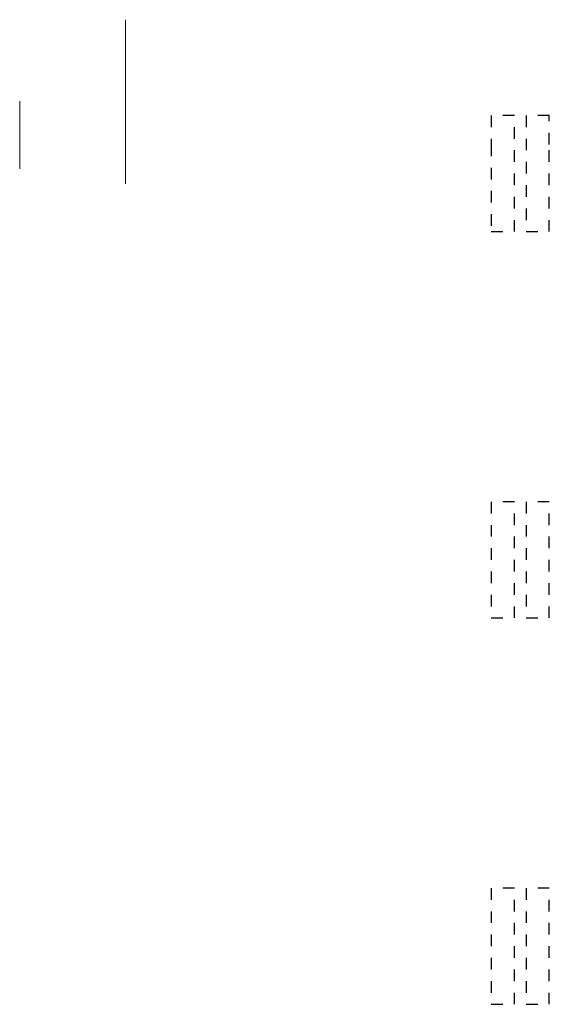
# Model space of a CAD drawing. Header units: metres. Extents: x -38 to 106, y -15 to 20.
# Tile 14 of 40: x 28.39 to 32.95, y 9 to 17.47. Entities that reach past the tile are written whole.
import ezdxf

# ---------------------------------------------------------------- set-up
doc = ezdxf.new("R2010")
doc.units = ezdxf.units.M
doc.linetypes.add('______2', pattern=[0.0405, 0.03, -0.0105])
doc.layers.add('XR$6$STANDARD_1', color=7, linetype='Continuous', lineweight=25)
doc.layers.add('XR$7$Стена_ бетон несущ.', color=7, linetype='Continuous', lineweight=70, true_color=0xb4b496)

msp = doc.modelspace()

# ---------------------------------------------------------------- linework, layer by layer
at = {"layer": 'XR$6$STANDARD_1', "color": 52, "linetype": 'Continuous', "lineweight": 13, "transparency": 33554687}
for p, q in [((29.3023, 17.4744), (29.3023, 16.0616)), ((28.3922, 16.7719), (28.3922, 16.192))]:
    msp.add_line(p, q, dxfattribs=at)
at = {"layer": 'XR$7$Стена_ бетон несущ.', "color": 253, "linetype": '______2', "lineweight": -3, "true_color": 0xa0a0a0, "transparency": 33554687}
for p, q in [((32.45, 16.65), (32.45, 16.4)), ((32.65, 16.65), (32.45, 16.65)), ((32.65, 15.65), (32.65, 16.65)), ((32.75, 16.65), (32.75, 15.65)), ((32.95, 16.65), (32.75, 16.65)), ((32.95, 16.4), (32.95, 16.65)), ((32.45, 16.4), (32.45, 15.65)), ((32.95, 15.65), (32.95, 16.4)), ((32.45, 15.65), (32.65, 15.65)), ((32.75, 15.65), (32.95, 15.65)), ((32.45, 13.325), (32.45, 12.325)), ((32.65, 13.325), (32.45, 13.325)), ((32.65, 12.325), (32.65, 13.325)), ((32.75, 13.325), (32.75, 12.325)), ((32.95, 13.325), (32.75, 13.325)), ((32.95, 12.325), (32.95, 13.325)), ((32.45, 12.325), (32.65, 12.325)), ((32.75, 12.325), (32.95, 12.325)), ((32.45, 10), (32.45, 9.2)), ((32.65, 10), (32.45, 10)), ((32.65, 9), (32.65, 10)), ((32.75, 10), (32.75, 9)), ((32.95, 10), (32.75, 10)), ((32.95, 9.2), (32.95, 10)), ((32.45, 9.2), (32.45, 9)), ((32.95, 9), (32.95, 9.2)), ((32.45, 9), (32.65, 9)), ((32.75, 9), (32.95, 9))]:
    msp.add_line(p, q, dxfattribs=at)

doc.saveas('drawing.dxf')
